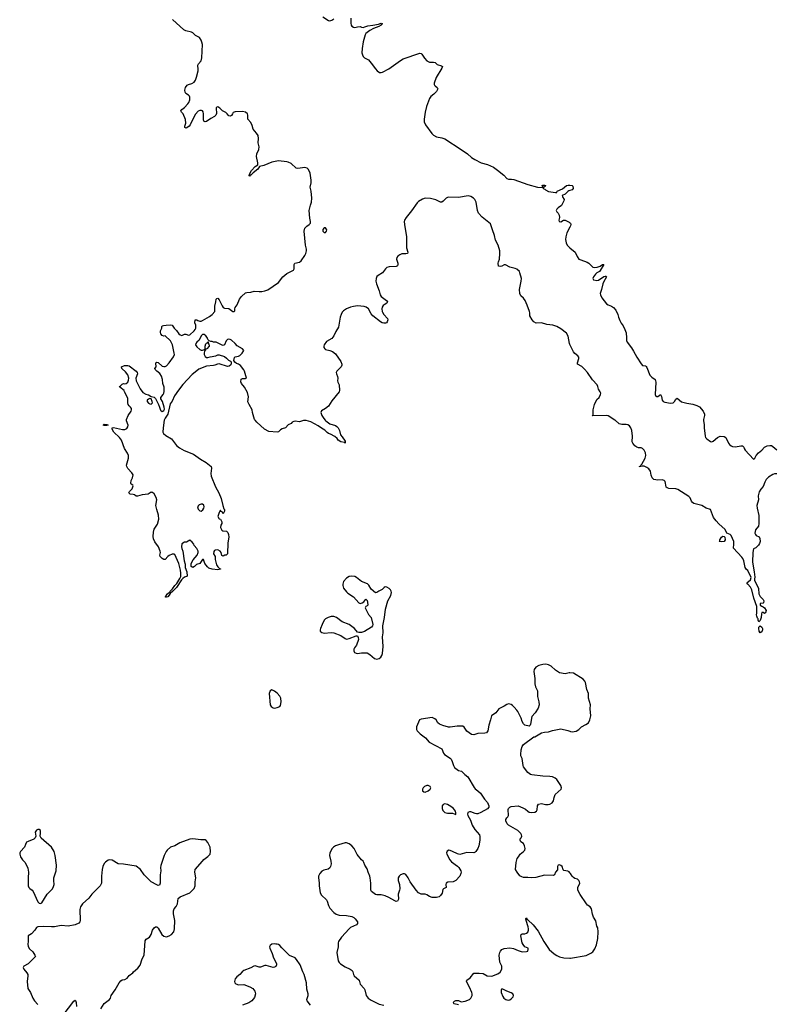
# Model space of a CAD drawing. Header units: inches. Extents: x 884691 to 1028259, y 526745 to 653629.
# Tile 136 of 241: x 972049 to 982967, y 571560 to 585788. Entities that reach past the tile are written whole.
import ezdxf

# ---------------------------------------------------------------- set-up
doc = ezdxf.new("R2010")
doc.units = ezdxf.units.IN
doc.header["$MEASUREMENT"] = 0
for name, color, linetype in [('A9577', 7, 'Continuous'), ('A9578', 7, 'Continuous'), ('A9587', 7, 'Continuous'), ('A9588', 7, 'Continuous')]:
    doc.layers.add(name, color=color, linetype=linetype)

msp = doc.modelspace()

# ---------------------------------------------------------------- linework, layer by layer
at = {"layer": 'A9577', "color": 6}
for points, elevation in [([(973310, 579924), (973270, 579925), (973255, 579930), (973270, 579945), (973310, 579939), (973330, 579929)], 2100), ([(974670, 578787), (974643, 578777), (974631, 578770), (974616, 578750), (974630, 578715), (974650, 578691), (974670, 578688), (974695, 578705), (974712, 578730), (974716, 578750), (974712, 578772), (974690, 578787)], 2100), ([(976850, 577748), (976810, 577743), (976770, 577720), (976729, 577670), (976718, 577630), (976719, 577610), (976730, 577576), (976770, 577520), (976790, 577501), (976870, 577447), (976950, 577360), (976970, 577354), (976997, 577363), (977022, 577378), (977050, 577413), (977070, 577396), (977077, 577370), (977080, 577330), (977070, 577318), (977050, 577309), (977041, 577290), (977090, 577194), (977126, 577150), (977150, 577050), (977145, 577030), (977131, 577010), (977030, 576948), (976990, 576934), (976950, 576933), (976930, 576939), (976887, 576990), (976811, 577051), (976709, 577089), (976628, 577150), (976590, 577162), (976550, 577162), (976504, 577150), (976470, 577130), (976450, 577110), (976418, 577050), (976395, 576990), (976389, 576970), (976392, 576952), (976414, 576934), (976450, 576922), (976550, 576933), (976590, 576929), (976690, 576891), (976750, 576846), (976770, 576837), (976810, 576845), (976910, 576887), (976930, 576885), (976942, 576862), (976944, 576830), (976918, 576750), (976887, 576713), (976877, 576690), (976876, 576670), (976886, 576646), (976910, 576632), (976930, 576629), (976990, 576638), (977070, 576639), (977110, 576616), (977176, 576556), (977210, 576547), (977243, 576557), (977265, 576575), (977281, 576599), (977292, 576630), (977301, 576730), (977291, 576870), (977302, 576930), (977297, 577030), (977322, 577150), (977335, 577270), (977369, 577391), (977414, 577470), (977421, 577510), (977417, 577530), (977406, 577550), (977386, 577570), (977353, 577590), (977330, 577594), (977316, 577584), (977288, 577552), (977236, 577530), (977210, 577512), (977190, 577507), (977130, 577560), (977095, 577615), (977074, 577634), (976990, 577670), (976915, 577730), (976890, 577742)], 2200), ([(975690, 576103), (975670, 576090), (975655, 576050), (975670, 575890), (975683, 575863), (975710, 575843), (975730, 575839), (975770, 575848), (975810, 575863), (975820, 575880), (975828, 575930), (975823, 575983), (975810, 576011), (975770, 576056), (975730, 576087)], 2200), ([(977950, 574720), (977930, 574720), (977900, 574710), (977880, 574690), (977869, 574670), (977870, 574647), (977890, 574630), (977910, 574628), (977950, 574643), (977982, 574670), (977990, 574690), (977979, 574710)], 2200), ([(978190, 574456), (978170, 574449), (978153, 574430), (978153, 574390), (978163, 574363), (978171, 574350), (978192, 574332), (978230, 574322), (978301, 574321), (978350, 574305), (978352, 574328), (978347, 574350), (978315, 574390), (978280, 574420), (978230, 574446)], 2200), ([(972330, 574086), (972310, 574086), (972290, 574078), (972275, 574050), (972283, 573990), (972275, 573965), (972255, 573945), (972170, 573915), (972150, 573901), (972132, 573870), (972120, 573830), (972061, 573770), (972051, 573750), (972049, 573730), (972061, 573690), (972090, 573650), (972128, 573608), (972167, 573527), (972178, 573470), (972170, 573390), (972174, 573274), (972182, 573250), (972194, 573234), (972231, 573211), (972245, 573190), (972310, 573042), (972330, 573021), (972350, 573016), (972370, 573027), (972446, 573150), (972521, 573230), (972539, 573261), (972548, 573290), (972542, 573350), (972545, 573390), (972578, 573490), (972583, 573570), (972563, 573710), (972548, 573770), (972510, 573830), (972359, 573959), (972344, 573990), (972351, 574031), (972350, 574072)], 2200), ([(979030, 571779), (979010, 571778), (979006, 571770), (979008, 571730), (979030, 571671), (979046, 571650), (979073, 571630), (979090, 571624), (979110, 571621), (979130, 571627), (979150, 571639), (979177, 571670), (979182, 571690), (979174, 571714), (979150, 571728), (979088, 571748)], 2200)]:
    msp.add_lwpolyline(points, close=True, dxfattribs=dict(at, elevation=elevation))
for points, elevation in [([(974139, 580000), (974121, 579890), (974119, 579830), (974129, 579810), (974161, 579781), (974241, 579730), (974317, 579637), (974360, 579600), (974425, 579565), (974560, 579510), (974660, 579440), (974745, 579390), (974814, 579330), (974821, 579310), (974811, 579230), (974814, 579190), (974877, 579037), (974925, 578950), (974962, 578870), (974985, 578766), (975001, 578721), (975010, 578710), (975010, 578686), (974990, 578646), (974978, 578670), (974961, 578681), (974950, 578698), (974945, 578695), (974930, 578666), (974914, 578610), (974930, 578574), (974951, 578571), (974971, 578531), (974971, 578510), (974957, 578483), (974951, 578450), (974963, 578423), (974971, 578411), (974984, 578404), (975036, 578396), (975056, 578376), (975067, 578350), (975069, 578311), (975055, 578230), (975052, 578070), (975031, 578049), (975011, 578049), (974990, 578038), (974968, 578048), (974959, 578090), (974944, 578110), (974910, 578129), (974875, 578125), (974863, 578117), (974855, 578105), (974851, 578070), (974872, 578030), (974872, 577990), (974891, 577910), (974910, 577881), (974936, 577856), (974951, 577851), (974950, 577846), (974910, 577839), (974830, 577849), (974783, 577863), (974761, 577881), (974723, 577930), (974707, 577987), (974690, 577988), (974650, 577928), (974606, 577914), (974574, 577886), (974550, 577874), (974527, 577887), (974529, 577930), (974557, 577983), (974615, 578050), (974629, 578090), (974628, 578110), (974608, 578148), (974568, 578188), (974566, 578210), (974540, 578240), (974510, 578266), (974460, 578240), (974430, 578238), (974390, 578215), (974387, 578173), (974390, 578145), (974407, 578106), (974425, 577970), (974441, 577921), (974442, 577870), (974462, 577810), (974471, 577749), (974460, 577740), (974430, 577732), (974405, 577715), (974387, 577694), (974317, 577583), (974263, 577530), (974222, 577498), (974210, 577472), (974190, 577450), (974170, 577442), (974162, 577442), (974153, 577450), (974164, 577456), (974168, 577470), (974184, 577490), (974220, 577520), (974223, 577530), (974257, 577563), (974290, 577612), (974319, 577641), (974365, 577715), (974376, 577744), (974377, 577790), (974373, 577833), (974350, 577929), (974310, 578019), (974290, 578058), (974283, 578063), (974250, 578063), (974210, 578046), (974188, 578032), (974150, 577989), (974130, 577989), (974110, 578001), (974081, 578030), (974073, 578050), (974082, 578090), (974078, 578110), (974055, 578170), (974003, 578243), (973985, 578285), (973980, 578320), (973983, 578383), (973990, 578424), (974041, 578499), (974060, 578570), (974057, 578630), (974029, 578710), (974017, 578770), (974031, 578850), (974023, 578883), (973990, 578939), (973970, 578955), (973958, 578958), (973950, 578959), (973907, 578933), (973818, 578922), (973750, 578903), (973730, 578905), (973710, 578922), (973690, 578929), (973646, 578930), (973626, 578950), (973638, 578970), (973675, 579010), (973689, 579050), (973683, 579063), (973658, 579078), (973653, 579090), (973662, 579130), (973679, 579170), (973687, 579210), (973670, 579239), (973610, 579301), (973595, 579330), (973591, 579350), (973620, 579450), (973620, 579490), (973606, 579526), (973566, 579590), (973520, 579710), (973489, 579749), (973410, 579827), (973386, 579870), (973385, 579890), (973403, 579897), (973536, 579864), (973570, 579866), (973598, 579882), (973614, 579906), (973615, 579930), (973594, 579990), (973594, 580000)], 2100), ([(976465, 580000), (976474, 579990), (976530, 579950), (976610, 579923), (976633, 579910), (976650, 579890), (976670, 579850), (976683, 579790), (976710, 579759), (976750, 579698), (976750, 579670), (976740, 579680), (976690, 579690), (976652, 579710), (976635, 579735), (976604, 579764), (976541, 579801), (976510, 579810), (976490, 579822), (976459, 579859), (976410, 579884), (976361, 579921), (976257, 579977), (976190, 579995), (976150, 579995), (976090, 579979), (976030, 579986), (976010, 579982), (975986, 579970), (975970, 579954), (975927, 579933), (975892, 579890), (975843, 579877), (975819, 579861), (975790, 579833), (975770, 579827), (975650, 579838), (975587, 579870), (975476, 579970), (975452, 580000)], 2100), ([(980000, 576348), (979990, 576348), (979930, 576336), (979850, 576350), (979789, 576389), (979727, 576447), (979690, 576466), (979650, 576475), (979607, 576473), (979550, 576457), (979508, 576432), (979483, 576397), (979477, 576370), (979492, 576268), (979490, 576190), (979500, 576150), (979529, 576090), (979529, 576010), (979552, 575930), (979554, 575890), (979539, 575841), (979499, 575770), (979450, 575719), (979430, 575608), (979425, 575595), (979410, 575579), (979350, 575596), (979330, 575613), (979310, 575649), (979294, 575694), (979246, 575790), (979230, 575812), (979195, 575855), (979170, 575878), (979150, 575892), (979110, 575901), (979086, 575894), (979050, 575869), (978970, 575829), (978929, 575771), (978865, 575730), (978854, 575670), (978826, 575594), (978812, 575510), (978795, 575485), (978770, 575478), (978670, 575473), (978610, 575453), (978577, 575457), (978510, 575509), (978470, 575565), (978450, 575579), (978370, 575580), (978270, 575565), (978247, 575567), (978164, 575590), (978116, 575610), (978092, 575630), (978065, 575670), (978047, 575687), (978010, 575703), (977850, 575681), (977826, 575670), (977782, 575570), (977785, 575530), (977794, 575510), (977836, 575470), (977912, 575412), (977968, 575348), (978150, 575250), (978171, 575191), (978188, 575170), (978270, 575116), (978283, 575103), (978299, 575070), (978315, 575010), (978330, 574984), (978350, 574966), (978390, 574940), (978431, 574931), (978481, 574881), (978526, 574846), (978614, 574694), (978632, 574672), (978670, 574646), (978706, 574610), (978765, 574525), (978810, 574476), (978829, 574430), (978827, 574410), (978810, 574384), (978710, 574330), (978670, 574314), (978650, 574312), (978630, 574316), (978570, 574342), (978550, 574343), (978525, 574330), (978520, 574310), (978524, 574290), (978563, 574223), (978589, 574150), (978626, 574086), (978661, 574050), (978691, 574010), (978697, 573983), (978698, 573930), (978684, 573850), (978667, 573813), (978639, 573770), (978630, 573759), (978610, 573749), (978512, 573752), (978410, 573723), (978373, 573733), (978304, 573770), (978270, 573782), (978250, 573786), (978225, 573775), (978217, 573750), (978223, 573730), (978266, 573650), (978290, 573619), (978375, 573555), (978395, 573535), (978422, 573490), (978426, 573470), (978424, 573450), (978408, 573410), (978350, 573350), (978310, 573332), (978234, 573326), (978211, 573310), (978206, 573290), (978210, 573250), (978172, 573228), (978163, 573217), (978152, 573168), (978130, 573134), (978110, 573115), (978070, 573104), (978010, 573103), (977970, 573120), (977930, 573144), (977910, 573150), (977850, 573153), (977812, 573172), (977777, 573210), (977689, 573329), (977660, 573390), (977630, 573435), (977607, 573447), (977590, 573447), (977550, 573430), (977530, 573414), (977518, 573390), (977518, 573350), (977536, 573290), (977541, 573230), (977538, 573210), (977516, 573150), (977521, 573079), (977510, 573049), (977490, 573047), (977470, 573054), (977385, 573105), (977330, 573130), (977270, 573144), (977210, 573140), (977190, 573148), (977132, 573190), (977121, 573210), (977124, 573310), (977115, 573390), (977110, 573414), (977084, 573470), (977070, 573518), (977034, 573570), (977024, 573610), (977014, 573630), (976990, 573650), (976924, 573724), (976884, 573810), (976850, 573851), (976810, 573881), (976770, 573895), (976750, 573894), (976654, 573866), (976610, 573850), (976584, 573830), (976566, 573810), (976532, 573750), (976525, 573710), (976546, 573630), (976551, 573591), (976542, 573550), (976528, 573532), (976505, 573515), (976442, 573498), (976414, 573486), (976387, 573450), (976368, 573412), (976367, 573390), (976376, 573316), (976375, 573270), (976391, 573170), (976410, 573138), (976482, 573070), (976493, 573050), (976509, 572989), (976529, 572950), (976588, 572888), (976624, 572864), (976663, 572850), (976770, 572844), (976850, 572828), (976875, 572815), (976897, 572797), (976932, 572750), (976932, 572730), (976916, 572710), (976830, 572670), (976808, 572650), (976701, 572530), (976657, 572470), (976649, 572450), (976652, 572390), (976631, 572310), (976652, 572190), (976665, 572165), (976685, 572145), (976750, 572102), (976822, 572070), (976851, 572050), (976862, 572030), (976871, 571990), (976884, 571970), (976952, 571910), (976968, 571850), (977026, 571790), (977035, 571770), (977054, 571690), (977083, 571650), (977130, 571619), (977242, 571562), (977310, 571550)], 2200), ([(980000, 573462), (979990, 573473), (979970, 573482), (979913, 573493), (979902, 573502), (979887, 573550), (979870, 573567), (979850, 573577), (979829, 573571), (979820, 573550), (979818, 573502), (979791, 573469), (979775, 573430), (979758, 573422), (979630, 573425), (979507, 573393), (979450, 573386), (979390, 573394), (979330, 573395), (979303, 573403), (979277, 573417), (979235, 573470), (979213, 573510), (979221, 573610), (979235, 573666), (979257, 573690), (979279, 573730), (979329, 573770), (979347, 573790), (979351, 573810), (979344, 573850), (979330, 573885), (979290, 573907), (979280, 573930), (979280, 573950), (979293, 573967), (979303, 573990), (979302, 574010), (979291, 574030), (979248, 574070), (979110, 574150), (979091, 574170), (979072, 574210), (979074, 574230), (979087, 574253), (979103, 574270), (979110, 574290), (979107, 574373), (979112, 574390), (979130, 574410), (979150, 574417), (979250, 574426), (979321, 574401), (979359, 574379), (979391, 574350), (979410, 574339), (979450, 574330), (979490, 574335), (979515, 574350), (979527, 574370), (979533, 574430), (979546, 574454), (979590, 574461), (979648, 574448), (979687, 574447), (979710, 574453), (979741, 574470), (979760, 574500), (979770, 574550), (979788, 574592), (979875, 574670), (979880, 574690), (979870, 574723), (979810, 574809), (979788, 574828), (979750, 574845), (979710, 574854), (979610, 574855), (979450, 574878), (979430, 574882), (979390, 574912), (979331, 574990), (979324, 575010), (979311, 575110), (979292, 575150), (979290, 575170), (979297, 575237), (979310, 575285), (979330, 575315), (979477, 575423), (979490, 575427), (979590, 575485), (979630, 575494), (979690, 575497), (979750, 575516), (979870, 575541), (979970, 575516), (980000, 575505)], 2200), ([(973224, 571496), (973270, 571570), (973345, 571630), (973359, 571650), (973372, 571690), (973430, 571769), (973487, 571873), (973510, 571900), (973530, 571915), (973570, 571920), (973602, 571938), (973630, 571978), (973683, 572017), (973693, 572030), (973756, 572084), (973792, 572128), (973821, 572219), (973850, 572271), (973861, 572479), (973879, 572501), (973923, 572530), (973936, 572544), (973948, 572570), (973968, 572632), (973990, 572666), (974010, 572680), (974030, 572680), (974050, 572660), (974102, 572570), (974130, 572546), (974150, 572538), (974170, 572537), (974210, 572550), (974241, 572570), (974275, 572610), (974288, 572650), (974292, 572770), (974273, 572870), (974271, 572910), (974280, 572940), (974310, 572975), (974328, 573010), (974341, 573090), (974370, 573113), (974510, 573170), (974570, 573234), (974584, 573270), (974583, 573330), (974592, 573390), (974582, 573470), (974587, 573510), (974690, 573631), (974710, 573652), (974770, 573694), (974799, 573730), (974808, 573770), (974801, 573830), (974770, 573899), (974746, 573926), (974730, 573936), (974710, 573939), (974665, 573935), (974550, 573952), (974510, 573949), (974365, 573895), (974290, 573851), (974230, 573830), (974178, 573790), (974164, 573770), (974138, 573710), (974087, 573567), (974084, 573536), (974090, 573490), (974080, 573430), (974078, 573310), (974070, 573283), (974050, 573279), (974030, 573287), (973950, 573332), (973850, 573430), (973797, 573510), (973730, 573558), (973550, 573585), (973471, 573591), (973385, 573645), (973350, 573650), (973330, 573643), (973290, 573614), (973270, 573593), (973249, 573550), (973240, 573510), (973229, 573410), (973229, 573310), (973214, 573270), (973090, 573150), (973050, 573095), (972959, 573010), (972929, 572970), (972920, 572930), (972925, 572770), (972920, 572750), (972906, 572734), (972850, 572708), (972750, 572688), (972650, 572698), (972550, 572680), (972510, 572678), (972390, 572683), (972310, 572679), (972290, 572670), (972267, 572633), (972222, 572578), (972170, 572550), (972174, 572470), (972166, 572430), (972170, 572396), (972190, 572364), (972239, 572319), (972270, 572270), (972276, 572250), (972260, 572230), (972170, 572145), (972109, 572110), (972101, 572090), (972108, 572070), (972153, 572013), (972165, 571990), (972169, 571970), (972157, 571890), (972169, 571790), (972205, 571730), (972240, 571650), (972264, 571610), (972310, 571559)], 2200), ([(978390, 571553), (978327, 571567), (978322, 571570), (978315, 571590), (978330, 571605), (978350, 571615), (978390, 571613), (978430, 571597), (978486, 571606), (978549, 571631), (978568, 571650), (978587, 571690), (978588, 571710), (978584, 571730), (978548, 571810), (978513, 571870), (978506, 571894), (978509, 571910), (978558, 571942), (978610, 572008), (978690, 572010), (978744, 572004), (978802, 571970), (978870, 571966), (978960, 572000), (978990, 572024), (979014, 572066), (979016, 572090), (979014, 572110), (978988, 572170), (978975, 572270), (978985, 572310), (978996, 572330), (979016, 572350), (979050, 572366), (979130, 572378), (979186, 572366), (979250, 572336), (979310, 572319), (979370, 572324), (979393, 572330), (979397, 572350), (979394, 572370), (979350, 572392), (979324, 572424), (979310, 572449), (979290, 572550), (979294, 572570), (979310, 572581), (979350, 572578), (979373, 572587), (979390, 572602), (979402, 572630), (979403, 572650), (979398, 572678), (979367, 572773), (979364, 572796), (979368, 572810), (979384, 572784), (979390, 572783), (979469, 572710), (979539, 572619), (979621, 572470), (979700, 572350), (979770, 572289), (979810, 572264), (979850, 572247), (979911, 572231), (980000, 572227)], 2200), ([(976250, 571550), (976201, 571610), (976200, 571630), (976216, 571690), (976216, 571710), (976199, 571779), (976192, 571870), (976160, 571990), (976140, 572030), (976102, 572130), (976051, 572210), (976030, 572231), (975947, 572267), (975835, 572375), (975810, 572408), (975790, 572423), (975770, 572430), (975750, 572428), (975730, 572433), (975690, 572430), (975668, 572410), (975661, 572390), (975664, 572370), (975695, 572295), (975715, 572230), (975758, 572150), (975762, 572130), (975750, 572107), (975730, 572096), (975710, 572091), (975610, 572120), (975590, 572120), (975530, 572098), (975510, 572096), (975450, 572114), (975430, 572112), (975390, 572087), (975288, 572050), (975262, 572030), (975229, 571991), (975185, 571955), (975162, 571930), (975151, 571890), (975156, 571870), (975170, 571855), (975210, 571843), (975290, 571845), (975375, 571815), (975416, 571790), (975434, 571770), (975446, 571750), (975455, 571710), (975443, 571657), (975403, 571610), (975359, 571581), (975270, 571547)], 2200), ([(972676, 571404), (972830, 571606), (972850, 571619), (972856, 571616), (972867, 571587), (972868, 571530)], 2200)]:
    msp.add_lwpolyline(points, dxfattribs=dict(at, elevation=elevation))
at = {"layer": 'A9578', "color": 6, "elevation": 2100}
for points in [[(973594, 580000), (973593, 580010), (973616, 580070), (973660, 580130), (973667, 580150), (973667, 580170), (973651, 580191), (973629, 580210), (973619, 580230), (973613, 580250), (973612, 580312), (973599, 580350), (973562, 580410), (973558, 580430), (973496, 580476), (973490, 580486), (973490, 580490), (973504, 580496), (973530, 580523), (973550, 580531), (973570, 580527), (973590, 580531), (973614, 580550), (973623, 580577), (973624, 580610), (973610, 580654), (973578, 580698), (973530, 580742), (973524, 580750), (973522, 580770), (973566, 580790), (973610, 580793), (973630, 580785), (973731, 580710), (973746, 580690), (973750, 580670), (973729, 580610), (973734, 580570), (973792, 580452), (973830, 580402), (973870, 580375), (973910, 580366), (973950, 580341), (973990, 580335), (974012, 580312), (974055, 580230), (974067, 580187), (974085, 580145), (974095, 580135), (974110, 580128), (974130, 580139), (974140, 580160), (974139, 580190), (974113, 580273), (974091, 580310), (974088, 580330), (974122, 580370), (974133, 580390), (974137, 580417), (974137, 580477), (974117, 580530), (974115, 580590), (974099, 580639), (974076, 580676), (974029, 580710), (974008, 580732), (974002, 580750), (974019, 580770), (974016, 580824), (974017, 580830), (974030, 580839), (974050, 580833), (974110, 580783), (974130, 580775), (974150, 580776), (974170, 580788), (974210, 580831), (974270, 580914), (974284, 580950), (974283, 580970), (974255, 581090), (974230, 581148), (974150, 581218), (974130, 581214), (974110, 581225), (974089, 581250), (974083, 581270), (974085, 581290), (974104, 581330), (974104, 581350), (974110, 581362), (974126, 581370), (974165, 581375), (974230, 581380), (974250, 581375), (974283, 581330), (974316, 581296), (974348, 581248), (974370, 581232), (974390, 581227), (974430, 581246), (974450, 581244), (974490, 581229), (974510, 581233), (974570, 581290), (974586, 581310), (974594, 581330), (974593, 581373), (974582, 581410), (974587, 581453), (974610, 581451), (974621, 581441), (974650, 581431), (974670, 581431), (974690, 581439), (974790, 581501), (974829, 581530), (974868, 581570), (974867, 581650), (974884, 581710), (974890, 581752), (974900, 581760), (974910, 581762), (974930, 581742), (974974, 581654), (974991, 581631), (975010, 581620), (975070, 581613), (975130, 581571), (975149, 581571), (975157, 581583), (975157, 581610), (975164, 581630), (975192, 581670), (975224, 581750), (975255, 581790), (975310, 581842), (975330, 581848), (975390, 581852), (975436, 581864), (975510, 581859), (975550, 581862), (975592, 581870), (975634, 581886), (975788, 581992), (975851, 582070), (975910, 582121), (976004, 582170), (976014, 582190), (976015, 582250), (976024, 582270), (976090, 582285), (976116, 582304), (976170, 582379), (976183, 582410), (976192, 582450), (976192, 582472), (976178, 582530), (976160, 582730), (976170, 582776), (976196, 582804), (976233, 582830), (976249, 582850), (976253, 582870), (976240, 582919), (976232, 583030), (976250, 583110), (976265, 583150), (976269, 583211), (976263, 583310), (976247, 583370), (976262, 583430), (976263, 583470), (976244, 583570), (976224, 583624), (976202, 583642), (976170, 583650), (976070, 583636), (976045, 583645), (975970, 583708), (975930, 583730), (975910, 583736), (975790, 583749), (975691, 583729), (975577, 583683), (975513, 583667), (975492, 583628), (975423, 583577), (975390, 583542), (975380, 583540), (975370, 583528), (975365, 583530), (975370, 583556), (975399, 583610), (975450, 583667), (975490, 583690), (975490, 583721), (975470, 583810), (975477, 583850), (975503, 583910), (975510, 583950), (975496, 584010), (975501, 584070), (975493, 584113), (975471, 584150), (975425, 584205), (975410, 584258), (975390, 584303), (975348, 584350), (975344, 584370), (975348, 584410), (975343, 584430), (975313, 584453), (975270, 584463), (975162, 584458), (975135, 584445), (975122, 584430), (975110, 584402), (975090, 584392), (975070, 584397), (975048, 584430), (975029, 584449), (974979, 584470), (974941, 584510), (974910, 584529), (974890, 584519), (974888, 584512), (974893, 584433), (974885, 584410), (974863, 584390), (974810, 584361), (974750, 584316), (974730, 584310), (974710, 584324), (974704, 584344), (974703, 584430), (974698, 584458), (974690, 584472), (974677, 584477), (974650, 584475), (974630, 584465), (974590, 584421), (974539, 584330), (974513, 584270), (974496, 584250), (974465, 584225), (974450, 584221), (974435, 584230), (974436, 584250), (974449, 584291), (974444, 584344), (974410, 584430), (974388, 584450), (974377, 584470), (974391, 584490), (974430, 584520), (974477, 584570), (974492, 584590), (974508, 584630), (974510, 584668), (974503, 584683), (974490, 584697), (974450, 584722), (974439, 584739), (974436, 584770), (974444, 584810), (974470, 584842), (974488, 584852), (974535, 584865), (974570, 584886), (974590, 584916), (974604, 584956), (974627, 585050), (974629, 585070), (974621, 585130), (974631, 585150), (974670, 585193), (974683, 585237), (974689, 585430), (974683, 585463), (974672, 585492), (974648, 585530), (974590, 585560), (974550, 585597), (974530, 585609), (974449, 585629), (974422, 585642), (974258, 585790)], [(976429, 585830), (976510, 585774), (976530, 585770), (976561, 585779), (976590, 585799)], [(976833, 585810), (976836, 585736), (976841, 585710), (976850, 585696), (976870, 585679), (976890, 585675), (976930, 585687), (976970, 585691), (976990, 585678), (977010, 585675), (977034, 585686), (977081, 585699), (977152, 585708), (977235, 585725), (977270, 585737), (977290, 585730), (977277, 585723), (977271, 585710), (977238, 585690), (977160, 585660), (977108, 585632), (977050, 585590), (977040, 585570), (977013, 585470), (976996, 585370), (976993, 585310), (977000, 585280), (977010, 585257), (977030, 585239), (977090, 585206), (977130, 585161), (977190, 585077), (977216, 585050), (977250, 585027), (977270, 585025), (977290, 585030), (977382, 585078), (977550, 585200), (977590, 585224), (977830, 585304), (977850, 585298), (977859, 585290), (977896, 585230), (977934, 585194), (977970, 585176), (978030, 585176), (978050, 585171), (978083, 585143), (978142, 585122), (978157, 585110), (978151, 585090), (978066, 584954), (978039, 584870), (978038, 584850), (978042, 584842), (978050, 584830), (978083, 584810), (978090, 584789), (978073, 584750), (978035, 584710), (977990, 584676), (977972, 584650), (977926, 584534), (977907, 584450), (977892, 584350), (977895, 584310), (977913, 584270), (978005, 584145), (978030, 584118), (978070, 584094), (978150, 584082), (978190, 584068), (978430, 583913), (978519, 583850), (978578, 583798), (978626, 583766), (978719, 583719), (978810, 583694), (978895, 583655), (978954, 583614), (979043, 583543), (979090, 583491), (979110, 583482), (979155, 583485), (979190, 583479), (979392, 583408), (979532, 583370), (979599, 583361), (979608, 583370), (979599, 583390), (979610, 583399), (979630, 583399), (979645, 583390), (979642, 583378), (979626, 583366), (979614, 583366), (979612, 583350), (979639, 583339), (979647, 583330), (979690, 583304), (979789, 583291), (979808, 583292), (979815, 583310), (979890, 583344), (979950, 583390), (979975, 583395), (980000, 583395)], [(980000, 581093), (979992, 581110), (979974, 581214), (979950, 581259), (979870, 581322), (979810, 581354), (979752, 581372), (979666, 581386), (979590, 581406), (979510, 581405), (979480, 581420), (979454, 581450), (979419, 581510), (979418, 581550), (979413, 581570), (979382, 581662), (979353, 581730), (979330, 581766), (979290, 581800), (979276, 581830), (979269, 581890), (979296, 582010), (979299, 582050), (979278, 582130), (979269, 582149), (979230, 582182), (979208, 582192), (979133, 582210), (979070, 582247), (979050, 582248), (979014, 582226), (978990, 582220), (978968, 582228), (978963, 582270), (978966, 582290), (978983, 582330), (978988, 582410), (978986, 582450), (978963, 582530), (978923, 582603), (978908, 582670), (978879, 582750), (978863, 582810), (978850, 582837), (978830, 582859), (978730, 582933), (978679, 582990), (978662, 583030), (978644, 583150), (978626, 583190), (978605, 583210), (978570, 583231), (978530, 583242), (978390, 583219), (978238, 583222), (978213, 583210), (978170, 583166), (978147, 583153), (978130, 583153), (978063, 583183), (977983, 583203), (977910, 583211), (977870, 583197), (977810, 583161), (977790, 583142), (977712, 583028), (977631, 582930), (977611, 582890), (977606, 582870), (977607, 582830), (977636, 582650), (977638, 582490), (977657, 582430), (977652, 582410), (977630, 582404), (977570, 582405), (977540, 582390), (977514, 582370), (977498, 582350), (977494, 582330), (977512, 582268), (977514, 582250), (977509, 582231), (977490, 582223), (977390, 582218), (977354, 582206), (977333, 582187), (977292, 582128), (977230, 582094), (977210, 582078), (977198, 582050), (977197, 582010), (977204, 581970), (977241, 581870), (977256, 581810), (977270, 581789), (977351, 581731), (977366, 581710), (977354, 581690), (977315, 581670), (977303, 581657), (977288, 581632), (977280, 581610), (977285, 581570), (977290, 581560), (977310, 581530), (977362, 581470), (977368, 581450), (977359, 581421), (977351, 581409), (977337, 581403), (977310, 581401), (977288, 581408), (977264, 581424), (977150, 581511), (977130, 581537), (977090, 581610), (977056, 581636), (977025, 581645), (976930, 581654), (976870, 581646), (976830, 581635), (976770, 581610), (976730, 581583), (976710, 581563), (976692, 581530), (976678, 581490), (976656, 581344), (976616, 581284), (976590, 581219), (976558, 581182), (976482, 581138), (976450, 581090), (976444, 581070), (976443, 581050), (976456, 581030), (976470, 581021), (976530, 581009), (976570, 580995), (976610, 580962), (976689, 580850), (976703, 580810), (976703, 580797), (976692, 580770), (976630, 580710), (976624, 580690), (976625, 580670), (976642, 580630), (976646, 580610), (976642, 580570), (976645, 580550), (976664, 580510), (976670, 580430), (976664, 580410), (976561, 580279), (976510, 580203), (976470, 580169), (976410, 580135), (976400, 580110), (976416, 580070), (976445, 580025), (976465, 580000)], [(980000, 583320), (979984, 583316), (979970, 583307), (979933, 583267), (979886, 583250), (979892, 583230), (979914, 583190), (979913, 583170), (979876, 583104), (979831, 583070), (979811, 583050), (979802, 583030), (979811, 583011), (979830, 582992), (979843, 582963), (979847, 582930), (979839, 582890), (979846, 582870), (979870, 582868), (979907, 582893), (979930, 582893), (979990, 582864), (980000, 582855)], [(980000, 582791), (979957, 582710), (979939, 582650), (979937, 582610), (979943, 582563), (979961, 582530), (979984, 582504), (980000, 582491)], [(975452, 580000), (975443, 580010), (975412, 580110), (975410, 580150), (975363, 580230), (975348, 580268), (975356, 580336), (975342, 580402), (975297, 580477), (975253, 580530), (975246, 580554), (975250, 580592), (975270, 580605), (975310, 580602), (975326, 580610), (975299, 580710), (975289, 580730), (975241, 580790), (975212, 580810), (975181, 580821), (975157, 580837), (975144, 580864), (975154, 580906), (975163, 580917), (975210, 580926), (975230, 580937), (975263, 580970), (975290, 581010), (975270, 581034), (975193, 581073), (975162, 581110), (975110, 581156), (975090, 581168), (975068, 581172), (975053, 581167), (975033, 581147), (975010, 581088), (974990, 581082), (974977, 581083), (974890, 581128), (974849, 581129), (974830, 581138), (974810, 581138), (974786, 581146), (974770, 581166), (974758, 581198), (974741, 581221), (974717, 581237), (974690, 581237), (974670, 581219), (974641, 581159), (974610, 581129), (974596, 581110), (974591, 581090), (974610, 581059), (974650, 581023), (974670, 581011), (974689, 581011), (974718, 581022), (974728, 581032), (974729, 581071), (974738, 581102), (974750, 581114), (974762, 581118), (974770, 581134), (974774, 581134), (974774, 581110), (974782, 581102), (974785, 581070), (974751, 581030), (974732, 581028), (974732, 581012), (974721, 580999), (974714, 580970), (974714, 580950), (974730, 580923), (974750, 580906), (974767, 580907), (974802, 580918), (974882, 580930), (974910, 580946), (974930, 580946), (975010, 580920), (975039, 580899), (975066, 580870), (975096, 580856), (975104, 580844), (975106, 580810), (975100, 580800), (975078, 580782), (975050, 580778), (974930, 580814), (974908, 580812), (974870, 580794), (974850, 580790), (974750, 580782), (974640, 580740), (974583, 580697), (974541, 580659), (974405, 580515), (974343, 580437), (974287, 580353), (974250, 580275), (974223, 580237), (974190, 580090), (974150, 580030), (974141, 580010), (974139, 580000)]]:
    msp.add_lwpolyline(points, dxfattribs=at)
for points in [[(976450, 582782), (976430, 582758), (976430, 582734), (976450, 582711), (976470, 582711), (976481, 582730), (976485, 582750), (976470, 582779)], [(973930, 580316), (973910, 580307), (973891, 580290), (973892, 580270), (973910, 580247), (973930, 580236), (973950, 580232), (973968, 580250), (973965, 580270), (973950, 580309)]]:
    msp.add_lwpolyline(points, close=True, dxfattribs=at)
at = {"layer": 'A9587', "color": 6}
for points, elevation in [([(982990, 579227), (982955, 579225), (982930, 579217), (982870, 579177), (982836, 579144), (982814, 579106), (982790, 579045), (982757, 579003), (982734, 578966), (982720, 578910), (982724, 578850), (982702, 578770), (982706, 578730), (982730, 578622), (982730, 578510), (982725, 578470), (982683, 578417), (982673, 578370), (982679, 578350), (982690, 578336), (982733, 578313), (982744, 578290), (982747, 578250), (982740, 578220), (982726, 578194), (982685, 578155), (982650, 578142), (982641, 578090), (982639, 577950), (982662, 577810), (982669, 577731), (982664, 577710), (982668, 577690), (982724, 577570), (982730, 577490), (982750, 577453), (982793, 577410), (982799, 577390), (982797, 577363), (982790, 577355), (982750, 577353), (982749, 577329), (982770, 577312), (982790, 577306), (982810, 577291), (982835, 577250), (982825, 577215), (982814, 577210), (982811, 577209), (982790, 577222), (982770, 577224), (982765, 577205), (982762, 577150), (982750, 577108), (982730, 577088), (982719, 577110), (982718, 577130), (982710, 577139), (982698, 577170), (982694, 577190), (982699, 577210), (982699, 577310), (982659, 577430), (982629, 577550), (982610, 577590), (982569, 577630), (982557, 577650), (982610, 577695), (982618, 577730), (982570, 577829), (982550, 577844), (982529, 577870), (982513, 577970), (982500, 578000), (982483, 578023), (982362, 578150), (982362, 578170), (982368, 578192), (982369, 578250), (982330, 578335), (982315, 578350), (982267, 578367), (982242, 578422), (982150, 578504), (982110, 578548), (982075, 578595), (982029, 578710), (981970, 578731), (981906, 578766), (981790, 578799), (981770, 578813), (981757, 578830), (981737, 578877), (981719, 578899), (981559, 578999), (981530, 579010), (981430, 579016), (981402, 579022), (981391, 579031), (981382, 579090), (981374, 579114), (981361, 579130), (981330, 579140), (981270, 579133), (981210, 579146), (981186, 579170), (981173, 579207), (981162, 579262), (981138, 579298), (981110, 579318), (981070, 579336), (981045, 579335), (981005, 579325), (981005, 579330), (981018, 579338), (981026, 579334), (981021, 579341), (981023, 579350), (981036, 579364), (981086, 579450), (981094, 579490), (981090, 579530), (981070, 579570), (981050, 579591), (981030, 579600), (980990, 579603), (980967, 579610), (980936, 579630), (980906, 579670), (980901, 579690), (980903, 579770), (980892, 579850), (980879, 579890), (980858, 579918), (980834, 579934), (980810, 579941), (980750, 579941), (980712, 579950), (980653, 580000)], 2100), ([(981931, 580000), (981931, 579990), (981941, 579941), (981941, 579890), (981952, 579770), (981959, 579750), (981976, 579730), (982030, 579694), (982050, 579690), (982070, 579696), (982130, 579751), (982150, 579762), (982172, 579768), (982230, 579764), (982250, 579751), (982290, 579670), (982305, 579650), (982331, 579630), (982350, 579621), (982390, 579616), (982470, 579631), (982491, 579630), (982510, 579611), (982517, 579590), (982531, 579570), (982650, 579436), (982670, 579451), (982692, 579490), (982723, 579530), (982771, 579569), (982813, 579610), (982850, 579630), (982890, 579636), (982910, 579633), (982930, 579623), (982990, 579573)], 2100), ([(980000, 575505), (980010, 575501), (980030, 575499), (980090, 575506), (980129, 575530), (980169, 575570), (980230, 575602), (980266, 575630), (980288, 575670), (980302, 575730), (980292, 575830), (980295, 575890), (980266, 575986), (980268, 576050), (980243, 576110), (980224, 576210), (980215, 576230), (980190, 576258), (980050, 576346), (980000, 576348)], 2200), ([(980000, 572227), (980010, 572227), (980232, 572268), (980301, 572299), (980330, 572320), (980358, 572362), (980381, 572419), (980402, 572510), (980408, 572610), (980404, 572664), (980390, 572690), (980372, 572768), (980341, 572821), (980324, 572864), (980310, 572942), (980290, 572970), (980253, 572993), (980238, 573010), (980148, 573148), (980116, 573210), (980112, 573230), (980115, 573250), (980141, 573310), (980139, 573330), (980130, 573350), (980110, 573367), (980070, 573380), (980050, 573392), (980030, 573414), (980010, 573451), (980000, 573462)], 2200)]:
    msp.add_lwpolyline(points, dxfattribs=dict(at, elevation=elevation))
at = {"layer": 'A9587', "color": 6, "elevation": 2100}
for points in [[(982190, 578243), (982158, 578250), (982164, 578256), (982165, 578270), (982190, 578310), (982210, 578323), (982230, 578318), (982236, 578310), (982242, 578270), (982230, 578249)], [(982750, 576928), (982735, 576954), (982728, 576990), (982730, 577012), (982750, 577031), (982770, 577011), (982781, 576990), (982781, 576970), (982770, 576941)]]:
    msp.add_lwpolyline(points, close=True, dxfattribs=at)
at = {"layer": 'A9588', "color": 6, "elevation": 2100}
for points in [[(980000, 583395), (980034, 583394), (980041, 583381), (980045, 583350), (980032, 583330), (980000, 583320)], [(980000, 582855), (980010, 582847), (980014, 582830), (980010, 582810), (980000, 582791)], [(980000, 582491), (980073, 582430), (980104, 582364), (980130, 582330), (980156, 582316), (980250, 582283), (980271, 582270), (980330, 582211), (980350, 582207), (980391, 582211), (980435, 582225), (980470, 582253), (980490, 582251), (980436, 582164), (980425, 582150), (980389, 582131), (980367, 582113), (980339, 582070), (980330, 582047), (980339, 582030), (980347, 582027), (980390, 582020), (980410, 582024), (980490, 582076), (980510, 582084), (980521, 582081), (980526, 582070), (980483, 581997), (980473, 581970), (980456, 581890), (980435, 581830), (980439, 581810), (980462, 581770), (980530, 581680), (980550, 581666), (980599, 581650), (980629, 581631), (980664, 581590), (980693, 581530), (980701, 581490), (980721, 581441), (980742, 581402), (980770, 581364), (980795, 581310), (980810, 581262), (980819, 581190), (980819, 581150), (980827, 581130), (980890, 581048), (980920, 581000), (980966, 580910), (981030, 580816), (981050, 580792), (981090, 580788), (981099, 580779), (981110, 580763), (981156, 580650), (981183, 580623), (981231, 580590), (981243, 580550), (981231, 580370), (981243, 580350), (981250, 580343), (981270, 580341), (981310, 580371), (981323, 580343), (981332, 580290), (981347, 580270), (981370, 580260), (981454, 580246), (981489, 580250), (981512, 580270), (981530, 580305), (981550, 580318), (981610, 580267), (981690, 580246), (981773, 580233), (981834, 580214), (981873, 580193), (981926, 580130), (981943, 580090), (981944, 580070), (981931, 580010), (981931, 580000)], [(980653, 580000), (980650, 580003), (980550, 580063), (980530, 580069), (980330, 580062), (980326, 580066), (980337, 580083), (980335, 580150), (980356, 580230), (980390, 580299), (980423, 580330), (980441, 580370), (980444, 580390), (980436, 580410), (980410, 580450), (980402, 580490), (980393, 580510), (980325, 580585), (980251, 580691), (980210, 580739), (980170, 580777), (980107, 580810), (980108, 580830), (980130, 580890), (980130, 580910), (980114, 580930), (980070, 580964), (980050, 580990), (980000, 581093)]]:
    msp.add_lwpolyline(points, dxfattribs=at)

doc.saveas('drawing.dxf')
